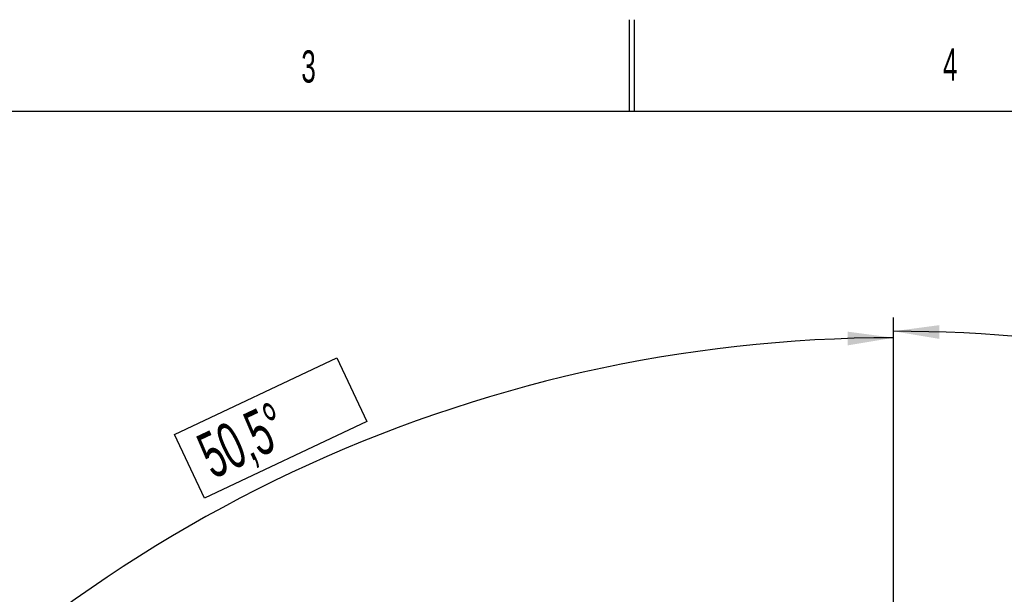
# Model space of a CAD drawing. Extents: x 0 to 8410, y 0 to 5940.
# Tile 23 of 110: x 1435 to 2508, y 5314 to 5940. Entities that reach past the tile are written whole.
import ezdxf

# ---------------------------------------------------------------- set-up
doc = ezdxf.new("R2010")
doc.units = 0
doc.header["$LTSCALE"] = 10
doc.layers.get('0').update_dxf_attribs({"linetype": 'CONTINUOUS'})
doc.styles.add('SLDTEXTSTYLE0', font='TXT', dxfattribs={"width": 0.605})
doc.dimstyles.new('SLDDIMSTYLE1', dxfattribs={"dimtxt": 50, "dimasz": 50, "dimexe": 0, "dimexo": 0.0625, "dimgap": -12.5, "dimtad": 1, "dimdec": 4, "dimlfac": 5, "dimzin": 12, "dimtxsty": 'SLDTEXTSTYLE0', "dimsah": 1, "dimcen": 0.09, "dimazin": 3, "dimtfac": 1, "dimtofl": 0, "dimtmove": 0, "dimatfit": 3, "dimtolj": 1})

# ---------------------------------------------------------------- blocks, each defined once
blk = doc.blocks.new('_D_2')
at = {"color": 7, "linetype": 'CONTINUOUS'}
for p, q in [((2387.5, 5081.9), (2387.5, 5615.5)), ((2920.5, 5523.5), (2949.9, 5594.4)), ((2949.9, 5594.4), (3077.6, 5541.5)), ((3077.6, 5541.5), (3048.3, 5470.6)), ((3048.3, 5470.6), (2920.5, 5523.5)), ((3135.6, 4804.1), (3490.2, 5158.7))]:
    blk.add_line(p, q, dxfattribs=at)
blk.add_arc((2387.5, 4056), 1544.5, 45, 90, dxfattribs=at)
for points in [[(2387.5, 5600.5), (2437.4, 5592.2), (2437.6, 5607.2)], [(3479.6, 5148.1), (3448.9, 5188.3), (3438.4, 5177.5)]]:
    blk.add_solid(points, dxfattribs=at)
at = {"color": 7, "linetype": 'CONTINUOUS', "insert": (2961.1, 5576.5), "char_height": 50, "attachment_point": 1, "rotation": 337.5, "style": 'SLDTEXTSTYLE0'}
blk.add_mtext('45°', dxfattribs=at)
blk = doc.blocks.new('_D_5')
at = {"color": 7, "linetype": 'CONTINUOUS'}
for p, q in [((2387.5, 5081.9), (2387.5, 5608.4)), ((1604, 5488.1), (1780.9, 5571.5)), ((1780.9, 5571.5), (1813.6, 5502.1)), ((1813.6, 5502.1), (1636.7, 5418.7)), ((1636.7, 5418.7), (1604, 5488.1)), ((1573.4, 4727.1), (1189.7, 5043.4))]:
    blk.add_line(p, q, dxfattribs=at)
blk.add_arc((2387.5, 4056), 1537.4, 90, 140.5, dxfattribs=at)
for points in [[(2387.5, 5593.4), (2337.4, 5600.1), (2337.6, 5585.1)], [(1201.2, 5033.9), (1239.4, 5067.1), (1227.9, 5076.8)]]:
    blk.add_solid(points, dxfattribs=at)
at = {"color": 7, "linetype": 'CONTINUOUS', "insert": (1624.8, 5484.3), "char_height": 50, "attachment_point": 1, "rotation": 25.25, "style": 'SLDTEXTSTYLE0'}
blk.add_mtext('50,5°', dxfattribs=at)

msp = doc.modelspace()

# ---------------------------------------------------------------- linework, layer by layer
at = {"color": 7, "linetype": 'CONTINUOUS'}
for p, q in [((2100, 5840), (2100, 5940)), ((2105, 5940), (2105, 5840)), ((8310, 5840), (200, 5840))]:
    msp.add_line(p, q, dxfattribs=at)

# ---------------------------------------------------------------- texts
at = {"color": 7, "linetype": 'CONTINUOUS', "char_height": 35, "attachment_point": 1, "style": 'SLDTEXTSTYLE0'}
for s, insert in [('3', (1742.331097, 5906.517181)), ('4', (2441.368028, 5908.653972))]:
    msp.add_mtext(s, dxfattribs=dict(at, insert=insert))

# ---------------------------------------------------------------- dimensions: what is measured, and where the dimension line sits
at = {"color": 7, "linetype": 'CONTINUOUS'}
for base, line2, picture, middle in [((2978.526819, 5482.909757), ((3121.462973, 4789.98816), (3067.722858, 4736.248044)), '_D_2', (2978.526819, 5482.909757)), ((1731.698638, 5446.479772), ((1588.85469, 4714.352279), (1642.868411, 4669.826803)), '_D_5', (1731.698638, 5446.479772))]:
    dim = msp.add_angular_dim_2l(base=base, line1=((2387.486134, 5061.859707), (2387.486134, 3050.162934)), line2=line2, dimstyle='SLDDIMSTYLE1', dxfattribs=at)
    dim.commit()
    dim.dimension.update_dxf_attribs({"geometry": picture, "text_midpoint": middle, "dimtype": 162})

doc.saveas('drawing.dxf')
